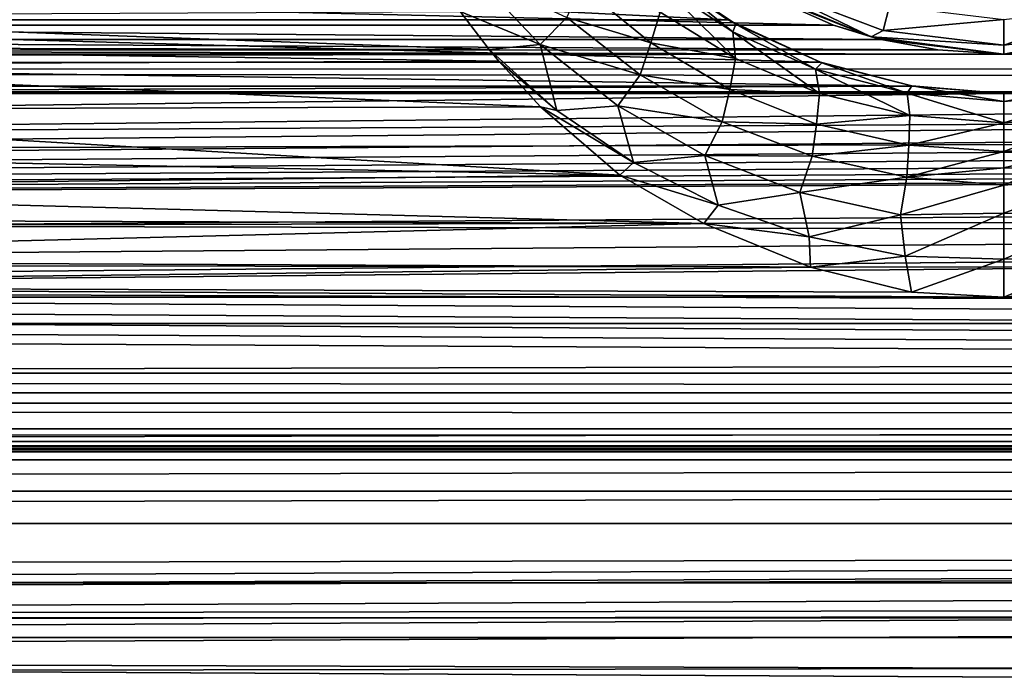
# Model space of a CAD drawing. Header units: metres. Extents: x -95 to 103, y -12 to 12.
# Tile 125 of 256: x -61.7 to -59.2, y -10 to -8.35. Entities that reach past the tile are written whole.
import ezdxf

# ---------------------------------------------------------------- set-up
doc = ezdxf.new("R2010")
doc.units = ezdxf.units.M
doc.layers.add('solid_P74500', color=7, linetype='CONTINUOUS')
doc.layers.add('solid_P74500_01', color=7, linetype='CONTINUOUS')

msp = doc.modelspace()

# ---------------------------------------------------------------- linework, layer by layer
at = {"layer": 'solid_P74500'}
for points in [[(-11.7, -9.123637, 0.5), (-88, -5.05, 0.5), (-88, -9.123637, 0.5)], [(-11.7, -9.123637, 0.5), (-12.2, -5.05, 0.5), (-88, -5.05, 0.5)], [(92.5, -7.774915, 9.787399), (-94.018356, -7.322209, 10.130905), (-94.018356, -8.811388, 8.866197)], [(92.5, -9.19602, 8.466393), (92.5, -7.774915, 9.787399), (-94.018356, -8.811388, 8.866197)], [(-59.90012, -8.352461, -7.904833), (-63.269951, -8.186581, -8.076503), (-63.500992, -8.353099, -7.904159)], [(-59.90012, -8.352461, -7.904833), (-60.130775, -8.185938, -8.077154), (-63.269951, -8.186581, -8.076503)], [(-60.079613, -8.229166, -8.787816), (-60.130775, -8.185938, -8.077154), (-59.90012, -8.352461, -7.904833)], [(-60.376476, -8.415764, -9.21417), (-60.579594, -8.331425, -9.318657), (-60.546673, -8.235857, -9.387654)], [(-60.376476, -8.415764, -9.21417), (-60.546673, -8.235857, -9.387654), (-60.30904, -8.346435, -9.210529)], [(-59.879986, -8.363772, -8.627856), (-60.079613, -8.229166, -8.787816), (-59.90012, -8.352461, -7.904833)], [(-59.887962, -8.382932, -8.750452), (-60.079613, -8.229166, -8.787816), (-59.879986, -8.363772, -8.627856)], [(-60.073193, -8.260941, -8.901859), (-60.079613, -8.229166, -8.787816), (-59.887962, -8.382932, -8.750452)], [(-63.56179, -8.272575, -5.438244), (-59.63176, -8.366207, -5.293069), (-63.768238, -8.366207, -5.293069)], [(-59.824001, -8.280449, -5.426179), (-59.63176, -8.366207, -5.293069), (-63.56179, -8.272575, -5.438244)], [(-60.272934, -8.267124, -9.196605), (-60.095535, -8.411347, -9.031302), (-60.30904, -8.346435, -9.210529)], [(-60.072063, -8.333528, -8.979063), (-60.095535, -8.411347, -9.031302), (-60.272934, -8.267124, -9.196605)], [(-60.073193, -8.260941, -8.901859), (-59.880692, -8.451077, -8.831283), (-60.072063, -8.333528, -8.979063)], [(-60.073193, -8.260941, -8.901859), (-59.887962, -8.382932, -8.750452), (-59.880692, -8.451077, -8.831283)], [(-59.536465, -8.395703, -11.5), (-59.824001, -8.280449, -5.426179), (-59.849998, -8.265833, -11.5)], [(-59.793568, -8.270952, -11.614588), (-59.536465, -8.395703, -11.5), (-59.849998, -8.265833, -11.5)], [(-59.793568, -8.270952, -11.614588), (-59.505669, -8.380139, -11.614588), (-59.536465, -8.395703, -11.5)], [(-59.490101, -8.316991, -11.712049), (-59.505669, -8.380139, -11.614588), (-59.793568, -8.270952, -11.614588)], [(-59.536465, -8.395703, -11.5), (-59.63176, -8.366207, -5.293069), (-59.824001, -8.280449, -5.426179)], [(-59.490101, -8.316991, -11.712049), (-59.200001, -8.352216, -11.712049), (-59.505669, -8.380139, -11.614588)], [(-59.200001, -8.417253, -11.614588), (-59.200001, -8.352216, -11.712049), (-58.909897, -8.316991, -11.712049)], [(-58.894333, -8.380139, -11.614588), (-59.200001, -8.417253, -11.614588), (-58.909897, -8.316991, -11.712049)], [(-60.505951, -8.428061, -9.231348), (-62.887218, -8.422953, -9.236009), (-62.825809, -8.342334, -9.308892)], [(-60.579594, -8.331425, -9.318657), (-60.505951, -8.428061, -9.231348), (-62.825809, -8.342334, -9.308892)], [(-60.376476, -8.415764, -9.21417), (-60.505951, -8.428061, -9.231348), (-60.579594, -8.331425, -9.318657)], [(-60.376476, -8.415764, -9.21417), (-60.30904, -8.346435, -9.210529), (-60.122952, -8.492521, -9.049715)], [(-60.095535, -8.411347, -9.031302), (-60.122952, -8.492521, -9.049715), (-60.30904, -8.346435, -9.210529)], [(-60.072063, -8.333528, -8.979063), (-59.880692, -8.451077, -8.831283), (-60.095535, -8.411347, -9.031302)], [(-63.890484, -8.402635, -5.250264), (-63.768238, -8.366207, -5.293069), (-59.510967, -8.402259, -5.250598)], [(-63.768238, -8.366207, -5.293069), (-59.63176, -8.366207, -5.293069), (-59.510967, -8.402259, -5.250598)], [(-59.664738, -8.460627, -7.788954), (-63.500992, -8.353099, -7.904159), (-63.736813, -8.461158, -7.788376)], [(-59.664738, -8.460627, -7.788954), (-59.90012, -8.352461, -7.904833), (-63.500992, -8.353099, -7.904159)], [(-59.879986, -8.363772, -8.627856), (-59.90012, -8.352461, -7.904833), (-59.664738, -8.460627, -7.788954)], [(-59.887962, -8.382932, -8.750452), (-59.879986, -8.363772, -8.627856), (-59.677387, -8.477635, -8.627125)], [(-59.661911, -8.461604, -8.506887), (-59.879986, -8.363772, -8.627856), (-59.664738, -8.460627, -7.788954)], [(-59.677387, -8.477635, -8.627125), (-59.879986, -8.363772, -8.627856), (-59.661911, -8.461604, -8.506887)], [(-59.536465, -8.395703, -11.5), (-59.510967, -8.402259, -5.250598), (-59.63176, -8.366207, -5.293069)], [(-59.505669, -8.380139, -11.614588), (-59.200001, -8.352216, -11.712049), (-59.200001, -8.417253, -11.614588)], [(-59.887962, -8.382932, -8.750452), (-59.667824, -8.539995, -8.712267), (-59.880692, -8.451077, -8.831283)], [(-59.887962, -8.382932, -8.750452), (-59.677387, -8.477635, -8.627125), (-59.667824, -8.539995, -8.712267)], [(-59.505669, -8.380139, -11.614588), (-59.200001, -8.417253, -11.614588), (-59.536465, -8.395703, -11.5)], [(-59.536465, -8.395703, -11.5), (-59.200001, -8.44, -11.5), (-59.510967, -8.402259, -5.250598)], [(-59.536465, -8.395703, -11.5), (-59.200001, -8.417253, -11.614588), (-59.200001, -8.44, -11.5)], [(-59.200001, -8.44, -11.5), (-59.200001, -8.417253, -11.614588), (-58.894333, -8.380139, -11.614588)], [(-58.863537, -8.395703, -11.5), (-59.200001, -8.44, -11.5), (-58.894333, -8.380139, -11.614588)], [(-58.863537, -8.395703, -11.5), (-59.035107, -8.429509, -5.230221), (-59.200001, -8.44, -5.224123)], [(-58.863537, -8.395703, -11.5), (-59.200001, -8.44, -5.224123), (-59.200001, -8.44, -11.5)], [(-64.03511, -8.429509, -5.230221), (-63.890484, -8.402635, -5.250264), (-59.3671, -8.429217, -5.230403)], [(-63.890484, -8.402635, -5.250264), (-59.510967, -8.402259, -5.250598), (-59.3671, -8.429217, -5.230403)], [(-60.334362, -8.582737, -9.08629), (-60.505951, -8.428061, -9.231348), (-60.376476, -8.415764, -9.21417)], [(-60.179825, -8.570808, -9.054151), (-60.376476, -8.415764, -9.21417), (-60.122952, -8.492521, -9.049715)], [(-60.334362, -8.582737, -9.08629), (-60.376476, -8.415764, -9.21417), (-60.179825, -8.570808, -9.054151)], [(-60.095535, -8.411347, -9.031302), (-59.895077, -8.529416, -8.885978), (-60.122952, -8.492521, -9.049715)], [(-59.880692, -8.451077, -8.831283), (-59.895077, -8.529416, -8.885978), (-60.095535, -8.411347, -9.031302)], [(-59.200001, -8.44, -11.5), (-59.3671, -8.429217, -5.230403), (-59.510967, -8.402259, -5.250598)], [(-13, -8.49261, -5.204592), (-87, -8.469423, -5.211133), (-59.200001, -8.44, -5.224123)], [(-87, -8.469423, -5.211133), (-64.199997, -8.44, -5.224123), (-59.200001, -8.44, -5.224123)], [(-64.199997, -8.44, -5.224123), (-64.03511, -8.429509, -5.230221), (-59.200001, -8.44, -5.224123)], [(-64.03511, -8.429509, -5.230221), (-59.3671, -8.429217, -5.230403), (-59.200001, -8.44, -5.224123)], [(-60.481388, -8.457617, -9.204277), (-62.924213, -8.467185, -9.195476), (-62.887218, -8.422953, -9.236009)], [(-60.505951, -8.428061, -9.231348), (-60.481388, -8.457617, -9.204277), (-62.887218, -8.422953, -9.236009)], [(-60.334362, -8.582737, -9.08629), (-60.481388, -8.457617, -9.204277), (-60.505951, -8.428061, -9.231348)], [(-59.200001, -8.44, -11.5), (-59.200001, -8.44, -5.224123), (-59.3671, -8.429217, -5.230403)], [(-59.200001, -8.44, -5.224123), (-59.035107, -8.429509, -5.230221), (-54.200001, -8.44, -5.224123)], [(-13, -8.49261, -5.204592), (-59.200001, -8.44, -5.224123), (-54.200001, -8.44, -5.224123)], [(-87, -8.469423, -5.211133), (-13.004552, -8.535221, -5.2), (-87, -8.535221, -5.2)], [(-87, -8.469423, -5.211133), (-13, -8.49261, -5.204592), (-13.004552, -8.535221, -5.2)], [(-59.43079, -8.520817, -7.723062), (-63.736813, -8.461158, -7.788376), (-63.970142, -8.520978, -7.722884)], [(-59.43079, -8.520817, -7.723062), (-59.664738, -8.460627, -7.788954), (-63.736813, -8.461158, -7.788376)], [(-60.375607, -8.57342, -9.096509), (-63.033504, -8.581623, -9.08877), (-62.924213, -8.467185, -9.195476)], [(-60.481388, -8.457617, -9.204277), (-60.375607, -8.57342, -9.096509), (-62.924213, -8.467185, -9.195476)], [(-60.334362, -8.582737, -9.08629), (-60.375607, -8.57342, -9.096509), (-60.481388, -8.457617, -9.204277)], [(-59.880692, -8.451077, -8.831283), (-59.667824, -8.539995, -8.712267), (-59.895077, -8.529416, -8.885978)], [(-59.677387, -8.477635, -8.627125), (-59.661911, -8.461604, -8.506887), (-59.44521, -8.5386, -8.54451)], [(-59.661911, -8.461604, -8.506887), (-59.664738, -8.460627, -7.788954), (-59.43079, -8.520817, -7.723062)], [(-59.432968, -8.52048, -8.433437), (-59.661911, -8.461604, -8.506887), (-59.43079, -8.520817, -7.723062)], [(-59.44521, -8.5386, -8.54451), (-59.661911, -8.461604, -8.506887), (-59.432968, -8.52048, -8.433437)], [(-60.179825, -8.570808, -9.054151), (-60.122952, -8.492521, -9.049715), (-59.9142, -8.611403, -8.909094)], [(-59.895077, -8.529416, -8.885978), (-59.9142, -8.611403, -8.909094), (-60.122952, -8.492521, -9.049715)], [(-59.677387, -8.477635, -8.627125), (-59.438374, -8.595595, -8.633581), (-59.667824, -8.539995, -8.712267)], [(-59.677387, -8.477635, -8.627125), (-59.44521, -8.5386, -8.54451), (-59.438374, -8.595595, -8.633581)], [(-59.43079, -8.520817, -7.723062), (-63.970142, -8.520978, -7.722884), (-64.199997, -8.54, -7.701844)], [(-59.200001, -8.54, -7.701844), (-59.43079, -8.520817, -7.723062), (-64.199997, -8.54, -7.701844)], [(-59.44521, -8.5386, -8.54451), (-59.432968, -8.52048, -8.433437), (-59.200027, -8.559691, -8.514862)], [(-59.432968, -8.52048, -8.433437), (-59.43079, -8.520817, -7.723062), (-59.200001, -8.54, -7.701844)], [(-59.200005, -8.54, -8.407996), (-59.432968, -8.52048, -8.433437), (-59.200001, -8.54, -7.701844)], [(-59.200027, -8.559691, -8.514862), (-59.432968, -8.52048, -8.433437), (-59.200005, -8.54, -8.407996)], [(-58.967621, -8.520579, -8.433331), (-59.200027, -8.559691, -8.514862), (-59.200005, -8.54, -8.407996)], [(-58.954025, -8.53842, -8.544811), (-59.200027, -8.559691, -8.514862), (-58.967621, -8.520579, -8.433331)], [(-58.967621, -8.520579, -8.433331), (-59.200005, -8.54, -8.407996), (-58.970142, -8.520978, -7.722884)], [(-59.200005, -8.54, -8.407996), (-59.200001, -8.54, -7.701844), (-58.970142, -8.520978, -7.722884)], [(-54.43079, -8.520817, -7.723062), (-58.970142, -8.520978, -7.722884), (-59.200001, -8.54, -7.701844)], [(-54.200001, -8.54, -7.701844), (-54.43079, -8.520817, -7.723062), (-59.200001, -8.54, -7.701844)], [(-59.200001, -8.54, -7.701844), (-64.199997, -8.54, -7.701844), (-92.5, -8.938029, -7.235831)], [(-54.200001, -8.54, -7.701844), (-59.200001, -8.54, -7.701844), (-92.5, -8.938029, -7.235831)], [(-49.200001, -8.54, -7.701844), (-54.200001, -8.54, -7.701844), (-92.5, -8.938029, -7.235831)], [(-44.200001, -8.54, -7.701844), (-49.200001, -8.54, -7.701844), (-92.5, -8.938029, -7.235831)], [(-39.200001, -8.54, -7.701844), (-44.200001, -8.54, -7.701844), (-92.5, -8.938029, -7.235831)], [(-34.200001, -8.54, -7.701844), (-39.200001, -8.54, -7.701844), (-92.5, -8.938029, -7.235831)], [(-29.200001, -8.54, -7.701844), (-34.200001, -8.54, -7.701844), (-92.5, -8.938029, -7.235831)], [(-24.200001, -8.54, -7.701844), (-29.200001, -8.54, -7.701844), (-92.5, -8.938029, -7.235831)], [(-19.200001, -8.54, -7.701844), (-24.200001, -8.54, -7.701844), (-92.5, -8.938029, -7.235831)], [(-13.004552, -8.535221, -5.2), (-86.974579, -8.906824, -5.2), (-87, -8.75, -5.2)], [(-87, -8.535221, -5.2), (-13.004552, -8.535221, -5.2), (-87, -8.75, -5.2)], [(-13.004552, -8.535221, -5.2), (-86.903786, -9.044609, -5.2), (-86.974579, -8.906824, -5.2)], [(-13.004552, -8.535221, -5.2), (-86.794609, -9.153783, -5.2), (-86.903786, -9.044609, -5.2)], [(-13.004552, -8.535221, -5.2), (-86.656822, -9.224581, -5.2), (-86.794609, -9.153783, -5.2)], [(-13.004552, -8.535221, -5.2), (-86.5, -9.25, -5.2), (-86.656822, -9.224581, -5.2)], [(-13.004552, -8.535221, -5.2), (-13.8, -9.25, -5.2), (-86.5, -9.25, -5.2)], [(-59.895077, -8.529416, -8.885978), (-59.674892, -8.617235, -8.769883), (-59.9142, -8.611403, -8.909094)], [(-59.667824, -8.539995, -8.712267), (-59.674892, -8.617235, -8.769883), (-59.895077, -8.529416, -8.885978)], [(-59.667824, -8.539995, -8.712267), (-59.438374, -8.595595, -8.633581), (-59.674892, -8.617235, -8.769883)], [(-59.44521, -8.5386, -8.54451), (-59.200039, -8.614133, -8.60544), (-59.438374, -8.595595, -8.633581)], [(-59.44521, -8.5386, -8.54451), (-59.200027, -8.559691, -8.514862), (-59.200039, -8.614133, -8.60544)], [(-58.954025, -8.53842, -8.544811), (-59.200039, -8.614133, -8.60544), (-59.200027, -8.559691, -8.514862)], [(-58.960819, -8.595482, -8.63387), (-59.200039, -8.614133, -8.60544), (-58.954025, -8.53842, -8.544811)], [(-60.139618, -8.715277, -8.9551), (-60.334362, -8.582737, -9.08629), (-60.179825, -8.570808, -9.054151)], [(-59.9589, -8.69728, -8.914377), (-60.179825, -8.570808, -9.054151), (-59.9142, -8.611403, -8.909094)], [(-60.139618, -8.715277, -8.9551), (-60.179825, -8.570808, -9.054151), (-59.9589, -8.69728, -8.914377)], [(-60.174393, -8.747142, -8.929586), (-63.156769, -8.687735, -8.987395), (-63.033504, -8.581623, -9.08877)], [(-60.375607, -8.57342, -9.096509), (-60.174393, -8.747142, -8.929586), (-63.033504, -8.581623, -9.08877)], [(-60.139618, -8.715277, -8.9551), (-60.174393, -8.747142, -8.929586), (-60.375607, -8.57342, -9.096509)], [(-60.139618, -8.715277, -8.9551), (-60.375607, -8.57342, -9.096509), (-60.334362, -8.582737, -9.08629)], [(-59.438374, -8.595595, -8.633581), (-59.440762, -8.671068, -8.693859), (-59.674892, -8.617235, -8.769883)], [(-59.438374, -8.595595, -8.633581), (-59.200039, -8.614133, -8.60544), (-59.440762, -8.671068, -8.693859)], [(-58.960819, -8.595482, -8.63387), (-59.200043, -8.68701, -8.66605), (-59.200039, -8.614133, -8.60544)], [(-58.960819, -8.595482, -8.63387), (-58.958378, -8.670999, -8.694133), (-59.200043, -8.68701, -8.66605)], [(-59.9589, -8.69728, -8.914377), (-59.9142, -8.611403, -8.909094), (-59.686546, -8.699146, -8.797515)], [(-59.674892, -8.617235, -8.769883), (-59.686546, -8.699146, -8.797515), (-59.9142, -8.611403, -8.909094)], [(-59.674892, -8.617235, -8.769883), (-59.440762, -8.671068, -8.693859), (-59.686546, -8.699146, -8.797515)], [(-59.200039, -8.614133, -8.60544), (-59.200043, -8.68701, -8.66605), (-59.440762, -8.671068, -8.693859)], [(-59.440762, -8.671068, -8.693859), (-59.446114, -8.752465, -8.724987), (-59.686546, -8.699146, -8.797515)], [(-59.440762, -8.671068, -8.693859), (-59.200043, -8.68701, -8.66605), (-59.446114, -8.752465, -8.724987)], [(-58.958378, -8.670999, -8.694133), (-59.200039, -8.772498, -8.7003), (-59.200043, -8.728683, -8.68658)], [(-58.958378, -8.670999, -8.694133), (-59.200043, -8.728683, -8.68658), (-59.200043, -8.68701, -8.66605)], [(-58.958378, -8.670999, -8.694133), (-58.953144, -8.752413, -8.725206), (-59.200039, -8.772498, -8.7003)], [(-60.174393, -8.747142, -8.929586), (-63.28476, -8.781248, -8.896049), (-63.156769, -8.687735, -8.987395)], [(-59.924988, -8.823381, -8.842313), (-60.139618, -8.715277, -8.9551), (-59.9589, -8.69728, -8.914377)], [(-59.717514, -8.790927, -8.803621), (-59.9589, -8.69728, -8.914377), (-59.686546, -8.699146, -8.797515)], [(-59.924988, -8.823381, -8.842313), (-59.9589, -8.69728, -8.914377), (-59.717514, -8.790927, -8.803621)], [(-59.200043, -8.68701, -8.66605), (-59.200043, -8.728683, -8.68658), (-59.446114, -8.752465, -8.724987)], [(-59.924988, -8.823381, -8.842313), (-60.174393, -8.747142, -8.929586), (-60.139618, -8.715277, -8.9551)], [(-59.717514, -8.790927, -8.803621), (-59.686546, -8.699146, -8.797515), (-59.446114, -8.752465, -8.724987)], [(-60.174393, -8.747142, -8.929586), (-59.960915, -8.870137, -8.807421), (-63.28476, -8.781248, -8.896049)], [(-59.924988, -8.823381, -8.842313), (-59.960915, -8.870137, -8.807421), (-60.174393, -8.747142, -8.929586)], [(-59.200043, -8.728683, -8.68658), (-59.200039, -8.772498, -8.7003), (-59.446114, -8.752465, -8.724987)], [(-59.462006, -8.848065, -8.731741), (-59.717514, -8.790927, -8.803621), (-59.446114, -8.752465, -8.724987)], [(-59.462006, -8.848065, -8.731741), (-59.446114, -8.752465, -8.724987), (-59.200039, -8.772498, -8.7003)], [(-59.200035, -8.844003, -8.707972), (-59.462006, -8.848065, -8.731741), (-59.200039, -8.772498, -8.7003)], [(-58.953144, -8.752413, -8.725206), (-59.200035, -8.844003, -8.707972), (-59.200039, -8.772498, -8.7003)], [(-58.953144, -8.752413, -8.725206), (-58.938259, -8.847549, -8.731836), (-59.200035, -8.844003, -8.707972)], [(-59.960915, -8.870137, -8.807421), (-63.407516, -8.857625, -8.820004), (-63.28476, -8.781248, -8.896049)], [(-59.693436, -8.903597, -8.754374), (-59.924988, -8.823381, -8.842313), (-59.717514, -8.790927, -8.803621)], [(-59.693436, -8.903597, -8.754374), (-59.717514, -8.790927, -8.803621), (-59.462006, -8.848065, -8.731741)], [(92.5, -9.19602, 8.466393), (-94.018356, -8.811388, 8.866197), (-94.018356, -10.085306, 7.38489)], [(-59.693436, -8.903597, -8.754374), (-59.960915, -8.870137, -8.807421), (-59.924988, -8.823381, -8.842313)], [(-59.449764, -8.952868, -8.698053), (-59.462006, -8.848065, -8.731741), (-59.200035, -8.844003, -8.707972)], [(-59.200016, -8.960383, -8.682776), (-59.449764, -8.952868, -8.698053), (-59.200035, -8.844003, -8.707972)], [(-58.938259, -8.847549, -8.731836), (-59.200016, -8.960383, -8.682776), (-59.200035, -8.844003, -8.707972)], [(-59.960915, -8.870137, -8.807421), (-63.643345, -8.963305, -8.712586), (-63.407516, -8.857625, -8.820004)], [(-59.960915, -8.870137, -8.807421), (-59.690502, -8.980884, -8.694466), (-63.643345, -8.963305, -8.712586)], [(-59.693436, -8.903597, -8.754374), (-59.690502, -8.980884, -8.694466), (-59.960915, -8.870137, -8.807421)], [(-59.449764, -8.952868, -8.698053), (-59.693436, -8.903597, -8.754374), (-59.462006, -8.848065, -8.731741)], [(-58.938259, -8.847549, -8.731836), (-58.948284, -8.951936, -8.6988), (-59.200016, -8.960383, -8.682776)], [(-59.449764, -8.952868, -8.698053), (-59.690502, -8.980884, -8.694466), (-59.693436, -8.903597, -8.754374)], [(-92.5, -8.938029, 7.235831), (92.5, -9.616708, 6.306391), (-90.699997, -9.902672, 5.846973)], [(-59.690502, -8.980884, -8.694466), (-63.90691, -9.029273, -8.644202), (-63.643345, -8.963305, -8.712586)], [(-59.449764, -8.952868, -8.698053), (-59.433777, -9.044366, -8.628409), (-59.690502, -8.980884, -8.694466)], [(-59.200016, -8.960383, -8.682776), (-59.433777, -9.044366, -8.628409), (-59.449764, -8.952868, -8.698053)], [(-59.200016, -8.960383, -8.682776), (-59.199993, -9.057376, -8.614751), (-59.433777, -9.044366, -8.628409)], [(-58.948284, -8.951936, -8.6988), (-59.199993, -9.057376, -8.614751), (-59.200016, -8.960383, -8.682776)], [(-58.948284, -8.951936, -8.6988), (-58.90691, -9.029273, -8.644202), (-59.199993, -9.057376, -8.614751)], [(-59.690502, -8.980884, -8.694466), (-59.433777, -9.044366, -8.628409), (-63.90691, -9.029273, -8.644202)], [(-59.199993, -9.057376, -8.614751), (-64.199997, -9.057376, -8.614751), (-63.90691, -9.029273, -8.644202)], [(-59.433777, -9.044366, -8.628409), (-59.199993, -9.057376, -8.614751), (-63.90691, -9.029273, -8.644202)], [(-54.199993, -9.057376, -8.614751), (-59.199993, -9.057376, -8.614751), (-58.90691, -9.029273, -8.644202)], [(-84.199997, -9.057376, -8.614751), (92.5, -9.986317, -7.516822), (-94.018356, -10.176115, -7.259248)], [(-79.199997, -9.057376, -8.614751), (92.5, -9.986317, -7.516822), (-84.199997, -9.057376, -8.614751)], [(-74.199997, -9.057376, -8.614751), (92.5, -9.986317, -7.516822), (-79.199997, -9.057376, -8.614751)], [(-69.199997, -9.057376, -8.614751), (92.5, -9.986317, -7.516822), (-74.199997, -9.057376, -8.614751)], [(-64.199997, -9.057376, -8.614751), (92.5, -9.986317, -7.516822), (-69.199997, -9.057376, -8.614751)], [(-59.199993, -9.057376, -8.614751), (92.5, -9.986317, -7.516822), (-64.199997, -9.057376, -8.614751)], [(-54.199993, -9.057376, -8.614751), (92.5, -9.986317, -7.516822), (-59.199993, -9.057376, -8.614751)], [(-88.085258, -9.300235, 0.489568), (-11.7, -9.123637, 0.5), (-88, -9.123637, 0.5)], [(-88.085258, -9.300235, 0.489568), (-11.614721, -9.300276, 0.489563), (-11.7, -9.123637, 0.5)], [(92.5, -10.38695, 6.954059), (92.5, -9.19602, 8.466393), (-94.018356, -10.085306, 7.38489)], [(92.5, -9.175047, -6.932167), (-90.699997, -9.902672, -5.846973), (-90.699997, -9.963224, -5.743184)], [(92.5, -9.175047, -6.932167), (-90.699997, -9.963224, -5.743184), (-90.699997, -10.02269, -5.638767)], [(92.5, -10.126506, -5.449756), (92.5, -9.175047, -6.932167), (-90.699997, -10.02269, -5.638767)], [(-13.8, -9.326391, -5.184836), (-86.5, -9.326537, -5.184776), (-86.5, -9.25, -5.2)], [(-13.8, -9.326391, -5.184836), (-86.5, -9.25, -5.2), (-13.8, -9.25, -5.2)], [(-88.164124, -9.470113, 0.459436), (-11.614721, -9.300276, 0.489563), (-88.085258, -9.300235, 0.489568)], [(-88.164124, -9.470113, 0.459436), (-11.535846, -9.470181, 0.45942), (-11.614721, -9.300276, 0.489563)], [(-13.8, -9.326391, -5.184836), (-13.8, -9.391366, -5.141477), (-86.5, -9.326537, -5.184776)], [(-13.8, -9.391366, -5.141477), (-86.5, -9.391477, -5.141366), (-86.5, -9.326537, -5.184776)], [(-13.8, -9.391366, -5.141477), (-13.8, -9.434776, -5.076537), (-86.5, -9.391477, -5.141366)], [(-13.8, -9.434776, -5.076537), (-86.5, -9.434836, -5.076392), (-86.5, -9.391477, -5.141366)], [(-13.8, -9.423205, -4.3), (-12.775, -9.55, -4.3), (-87.224998, -9.55, -4.3)], [(-86.5, -9.423205, -4.3), (-13.8, -9.423205, -4.3), (-87.224998, -9.55, -4.3)], [(-86.5, -9.443222, -4.348375), (-13.8, -9.423205, -4.3), (-86.5, -9.423205, -4.3)], [(-86.5, -9.443222, -4.348375), (-13.8, -9.443222, -4.348375), (-13.8, -9.423205, -4.3)], [(-13.8, -9.434776, -5.076537), (-13.8, -9.45, -5), (-86.5, -9.434836, -5.076392)], [(-13.8, -9.45, -5), (-86.5, -9.45, -5), (-86.5, -9.434836, -5.076392)], [(-86.5, -9.45, -4.4), (-13.8, -9.45, -4.4), (-13.8, -9.443222, -4.348375)], [(-86.5, -9.443222, -4.348375), (-86.5, -9.45, -4.4), (-13.8, -9.443222, -4.348375)], [(-88.236885, -9.631284, 0.411487), (-11.535846, -9.470181, 0.45942), (-88.164124, -9.470113, 0.459436)], [(-88.236885, -9.631284, 0.411487), (-11.46308, -9.631365, 0.411458), (-11.535846, -9.470181, 0.45942)], [(-13.8, -9.45, -5), (-13.8, -9.45, -4.4), (-86.5, -9.45, -4.4)], [(-13.8, -9.45, -5), (-86.5, -9.45, -4.4), (-86.5, -9.45, -5)], [(-12.775, -9.55, -5.5), (-12.775, -9.87117, -5.5), (-87.224998, -9.87117, -5.5)], [(-87.224998, -9.55, -5.5), (-12.775, -9.55, -5.5), (-87.224998, -9.87117, -5.5)], [(-87.224998, -9.55, -5.5), (-12.775, -9.55, -4.3), (-12.775, -9.55, -5.5)], [(-87.224998, -9.55, -4.3), (-12.775, -9.55, -4.3), (-87.224998, -9.55, -5.5)], [(92.5, -9.616708, 6.306391), (92.5, -10.463505, 4.76959), (-90.699997, -9.902672, 5.846973)], [(-88.303978, -9.782135, 0.347731), (-11.46308, -9.631365, 0.411458), (-88.236885, -9.631284, 0.411487)], [(-88.303978, -9.782135, 0.347731), (-11.395987, -9.782215, 0.347692), (-11.46308, -9.631365, 0.411458)], [(-88.362328, -9.921436, 0.270243), (-11.395987, -9.782215, 0.347692), (-88.303978, -9.782135, 0.347731)], [(-88.362328, -9.921436, 0.270243), (-11.337641, -9.921508, 0.270198), (-11.395987, -9.782215, 0.347692)], [(-87.224998, -9.87117, -5.5), (-11.2, -10.280066, -4.691507), (-88.5, -9.900005, -5.447926)], [(-87.224998, -9.87117, -5.5), (-12.775, -9.87117, -5.5), (-11.2, -10.280066, -4.691507)], [(92.5, -10.463505, 4.76959), (-90.699997, -9.963224, 5.743184), (-90.699997, -9.902672, 5.846973)], [(-11.2, -10.623637, -3.850758), (-88.5, -10.623637, -3.850758), (-88.5, -9.900005, -5.447926)], [(-11.2, -10.280066, -4.691507), (-11.2, -10.623637, -3.850758), (-88.5, -9.900005, -5.447926)], [(-88.410934, -10.048374, 0.181043), (-11.337641, -9.921508, 0.270198), (-88.362328, -9.921436, 0.270243)], [(-88.410934, -10.048374, 0.181043), (-11.289042, -10.048432, 0.180996), (-11.337641, -9.921508, 0.270198)], [(92.5, -10.463505, 4.76959), (-90.699997, -10.02269, 5.638767), (-90.699997, -9.963224, 5.743184)], [(92.5, -9.986317, -7.516822), (92.5, -11.024819, -5.890442), (-94.018356, -10.176115, -7.259248)]]:
    msp.add_3dface(points, dxfattribs=at)
at = {"layer": 'solid_P74500_01'}
for points in [[(-92.5, -7.786848, 8.461917), (92.5, -7.269713, 8.910396), (92.5, -8.547155, 7.693748)], [(-92.5, -8.938029, 7.235831), (-92.5, -7.786848, 8.461917), (92.5, -8.547155, 7.693748)], [(-92.5, -8.938029, -7.235831), (92.5, -9.175047, -6.932167), (92.5, -8.011712, -8.249903)], [(-19.200001, -8.54, -7.701844), (-92.5, -8.938029, -7.235831), (92.5, -8.011712, -8.249903)], [(-92.5, -8.938029, 7.235831), (92.5, -8.547155, 7.693748), (92.5, -9.616708, 6.306391)], [(-92.5, -8.938029, -7.235831), (-92.5, -9.902672, -5.846973), (92.5, -9.175047, -6.932167)], [(-92.5, -9.902672, -5.846973), (-90.699997, -9.902672, -5.846973), (92.5, -9.175047, -6.932167)]]:
    msp.add_3dface(points, dxfattribs=at)

doc.saveas('drawing.dxf')
